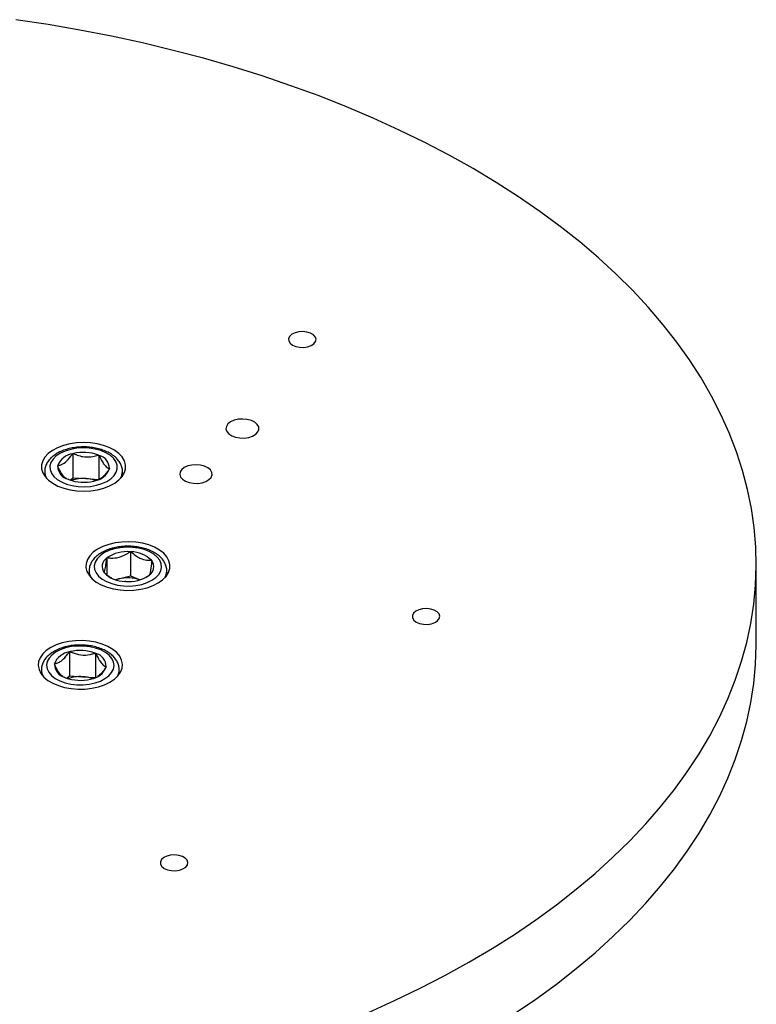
# Model space of a CAD drawing. Header units: millimetres. Extents: x 36 to 588, y 6 to 414.
# Tile 24 of 30: x 541 to 556, y 207 to 227. Entities that reach past the tile are written whole.
import ezdxf

# ---------------------------------------------------------------- set-up
doc = ezdxf.new("R2010")
doc.units = ezdxf.units.MM

msp = doc.modelspace()

# ---------------------------------------------------------------- linework, layer by layer
at = {"color": 7, "linetype": 'Continuous', "lineweight": 30}
for p, q in [((541.73093, 217.92393), (541.7375, 217.92919)), ((541.7375, 217.92919), (541.74868, 217.92853)), ((541.7375, 217.92919), (541.7375, 217.42837)), ((542.2624, 217.89824), (542.27357, 217.89758)), ((542.27357, 217.89758), (542.27817, 217.89167)), ((542.27357, 217.89758), (542.27357, 217.39712)), ((541.42205, 217.67699), (541.42862, 217.68224)), ((541.42665, 217.67107), (541.42205, 217.67699)), ((542.49419, 217.61377), (542.48762, 217.60851)), ((542.48959, 217.61969), (542.49419, 217.61377)), ((541.64267, 217.39318), (541.63807, 217.39909)), ((541.65384, 217.39252), (541.64267, 217.39318)), ((541.68023, 217.38259), (541.7375, 217.42837)), ((541.7375, 217.42837), (542.00554, 217.41257)), ((542.00554, 217.41257), (542.27284, 217.39681)), ((542.17874, 217.36157), (542.16757, 217.36223)), ((542.18531, 217.36682), (542.17874, 217.36157)), ((542.43327, 215.77619), (542.43441, 215.78264)), ((542.43441, 215.78264), (542.44465, 215.78529)), ((542.43441, 215.78264), (542.43441, 215.43233)), ((542.91579, 215.90734), (542.92603, 215.91)), ((542.92603, 215.91), (542.93514, 215.9062)), ((542.92603, 215.91), (542.92603, 215.40918)), ((543.3538, 215.73168), (543.36291, 215.72789)), ((543.36291, 215.72789), (543.36177, 215.72144)), ((542.37965, 215.47317), (542.3808, 215.47962)), ((542.38876, 215.46938), (542.37965, 215.47317)), ((542.68022, 215.3455), (542.92603, 215.40918)), ((542.92603, 215.40918), (543.12022, 215.32824)), ((543.30816, 215.41842), (543.29791, 215.41577)), ((543.3093, 215.42487), (543.30816, 215.41842)), ((542.61834, 215.32947), (542.68022, 215.3455)), ((542.81653, 215.29106), (542.80742, 215.29486)), ((542.82677, 215.29372), (542.81653, 215.29106)), ((541.66383, 213.84462), (541.67041, 213.84988)), ((541.67041, 213.84988), (541.68158, 213.84921)), ((541.67041, 213.84988), (541.67041, 213.34906)), ((542.1953, 213.81892), (542.20648, 213.81827)), ((542.20648, 213.81827), (542.21107, 213.81235)), ((542.20648, 213.81827), (542.20648, 213.31781)), ((541.35495, 213.59767), (541.36153, 213.60293)), ((541.35955, 213.59176), (541.35495, 213.59767)), ((542.42709, 213.53445), (542.42052, 213.5292)), ((542.42249, 213.54037), (542.42709, 213.53445)), ((541.57557, 213.31386), (541.57097, 213.31978)), ((541.61313, 213.30327), (541.67041, 213.34906)), ((541.67041, 213.34906), (541.93844, 213.33326)), ((541.93844, 213.33326), (542.20574, 213.31749)), ((541.58674, 213.3132), (541.57557, 213.31386)), ((542.11164, 213.28225), (542.10047, 213.28291)), ((542.11822, 213.28751), (542.11164, 213.28225))]:
    msp.add_line(p, q, dxfattribs=at)
at = {"color": 7, "linetype": 'Continuous', "lineweight": 30, "flags": 128}
for points in [[(547.82068, 206.42037), (548.36023, 206.6629), (548.8851, 206.91594), (549.39468, 207.17918), (549.88837, 207.45233), (550.36561, 207.73506), (550.82582, 208.02704), (551.26846, 208.32794), (551.69303, 208.6374), (552.09903, 208.95505), (552.48598, 209.28053), (552.85343, 209.61346), (553.20095, 209.95344), (553.52813, 210.30009), (553.8346, 210.65299), (554.11998, 211.01173), (554.38396, 211.37589), (554.62621, 211.74505), (554.84646, 212.11877), (555.04446, 212.49662), (555.21996, 212.87816), (555.37276, 213.26294), (555.50269, 213.65051), (555.60959, 214.04042), (555.69335, 214.43221), (555.75385, 214.82543), (555.79103, 215.2196), (555.80484, 215.61428), (555.79527, 216.00901), (555.76233, 216.40331), (555.70607, 216.79674), (555.62654, 217.18882), (555.52384, 217.5791), (555.39808, 217.96713), (555.24942, 218.35245), (555.07803, 218.73461), (554.88411, 219.11317), (554.66788, 219.48768), (554.4296, 219.8577), (554.16955, 220.2228), (553.88803, 220.58256), (553.58537, 220.93655), (553.26193, 221.28436), (552.91807, 221.62558), (552.55421, 221.95982), (552.17078, 222.28668), (551.7682, 222.60579), (551.34697, 222.91676), (550.90757, 223.21924), (550.45051, 223.51287), (549.97633, 223.7973), (549.48559, 224.07222), (548.97885, 224.33728), (548.45671, 224.5922), (547.91978, 224.83666), (547.36869, 225.07038), (546.80408, 225.29308), (546.22661, 225.50452), (545.63696, 225.70443), (545.03581, 225.89259), (544.42388, 226.06878), (543.80186, 226.23278), (543.1705, 226.38442), (542.53053, 226.5235), (541.8827, 226.64988), (541.22776, 226.7634), (540.56648, 226.86392)], [(546.38885, 220.43609), (546.31111, 220.41701), (546.24658, 220.38556), (546.20097, 220.34453), (546.17834, 220.29755), (546.18069, 220.24882), (546.20783, 220.20265), (546.25734, 220.16314), (546.32481, 220.13382), (546.40426, 220.11728), (546.48862, 220.11499), (546.57041, 220.12717), (546.64234, 220.15271), (546.69804, 220.18936), (546.73254, 220.23386), (546.7428, 220.28226), (546.72788, 220.33025), (546.68913, 220.37357), (546.62998, 220.40837), (546.55569, 220.43156), (546.47286, 220.44108), (546.38885, 220.43609)], [(545.14376, 218.63373), (545.05808, 218.61346), (544.98504, 218.5806), (544.93008, 218.53758), (544.89726, 218.4876), (544.88901, 218.43436), (544.90596, 218.38181), (544.94683, 218.33385), (545.0086, 218.29403), (545.08669, 218.26531), (545.17531, 218.24982), (545.26788, 218.2487), (545.35755, 218.26204), (545.43765, 218.28886), (545.50225, 218.32715), (545.54655, 218.37409), (545.56728, 218.42618), (545.56289, 218.47958), (545.53371, 218.53031), (545.4819, 218.57461), (545.41132, 218.6092), (545.32718, 218.63152), (545.23573, 218.6399), (545.14376, 218.63373)], [(541.1189, 217.53137), (541.16595, 217.45333), (541.23462, 217.38083), (541.32301, 217.31584), (541.42874, 217.26013), (541.5489, 217.21523), (541.68023, 217.18236), (541.81914, 217.16242), (541.96183, 217.15595), (542.10443, 217.16313), (542.24304, 217.18376), (542.37387, 217.21727), (542.49336, 217.26276), (542.59826, 217.31899), (542.68569, 217.38441), (542.75327, 217.45725), (542.79917, 217.53552), (542.82212, 217.61708), (542.82151, 217.69971), (542.79735, 217.78116), (542.75029, 217.8592), (542.68163, 217.9317), (542.59323, 217.99669), (542.4875, 218.0524), (542.36734, 218.09729), (542.23602, 218.13016), (542.09711, 218.15011), (541.95441, 218.15658), (541.81181, 218.1494), (541.6732, 218.12877), (541.54237, 218.09526), (541.42288, 218.04977), (541.31799, 217.99354), (541.23055, 217.92811), (541.16297, 217.85527), (541.11707, 217.77701), (541.09411, 217.69544), (541.09473, 217.61281), (541.1189, 217.53137)], [(541.39601, 217.87969), (541.331, 217.81607), (541.28735, 217.74664), (541.26653, 217.67377), (541.26927, 217.59992), (541.29547, 217.52763), (541.34424, 217.45934), (541.4139, 217.39739), (541.5021, 217.34388), (541.60583, 217.30064), (541.72156, 217.26914), (541.84534, 217.25045), (541.97297, 217.24522), (542.10008, 217.2536), (542.22237, 217.27534), (542.33565, 217.30967), (542.43608, 217.35543), (542.52024, 217.41107), (542.58524, 217.47468), (542.6289, 217.54411), (542.64971, 217.61699), (542.64697, 217.69083), (542.62077, 217.76313), (542.57201, 217.83142), (542.50234, 217.89337), (542.41414, 217.94688), (542.31041, 217.99011), (542.19468, 218.02162), (542.0709, 218.0403), (541.94327, 218.04554), (541.81616, 218.03715), (541.69387, 218.01542), (541.58059, 217.98109), (541.48016, 217.93533), (541.39601, 217.87969)], [(544.18714, 217.6925), (544.10315, 217.67263), (544.03155, 217.64042), (543.97766, 217.59825), (543.94548, 217.54924), (543.9374, 217.49705), (543.95401, 217.44553), (543.99408, 217.3985), (544.05464, 217.35946), (544.13121, 217.33131), (544.21809, 217.31612), (544.30884, 217.31502), (544.39675, 217.32811), (544.47528, 217.3544), (544.53861, 217.39194), (544.58204, 217.43796), (544.60237, 217.48903), (544.59806, 217.54138), (544.56946, 217.59111), (544.51867, 217.63455), (544.44946, 217.66846), (544.36697, 217.69034), (544.27732, 217.69856), (544.18714, 217.6925)], [(542.03631, 215.74549), (542.00947, 215.66432), (542.00615, 215.58172), (542.02641, 215.49992), (542.06972, 215.42116), (542.13491, 215.34759), (542.22016, 215.28122), (542.32319, 215.22386), (542.44117, 215.17706), (542.57087, 215.14212), (542.70878, 215.11997), (542.85111, 215.11124), (542.994, 215.11614), (543.13354, 215.13456), (543.26592, 215.16598), (543.38754, 215.20955), (543.49507, 215.26409), (543.5856, 215.3281), (543.65664, 215.39983), (543.70625, 215.47734), (543.73309, 215.55851), (543.73642, 215.64112), (543.71615, 215.72292), (543.67284, 215.80168), (543.60766, 215.87524), (543.5224, 215.94161), (543.41937, 215.99898), (543.3014, 216.04577), (543.17169, 216.08072), (543.03379, 216.10286), (542.89145, 216.1116), (542.74857, 216.10669), (542.60903, 216.08828), (542.47664, 216.05685), (542.35502, 216.01328), (542.24749, 215.95875), (542.15697, 215.89474), (542.08593, 215.823), (542.03631, 215.74549)], [(542.58742, 215.9657), (542.47602, 215.92937), (542.37808, 215.88184), (542.29694, 215.82474), (542.23535, 215.76), (542.19542, 215.68982), (542.17851, 215.61661), (542.18519, 215.54285), (542.21523, 215.47105), (542.26761, 215.40367), (542.34055, 215.34298), (542.43156, 215.29107), (542.53755, 215.2497), (542.65491, 215.22027), (542.77963, 215.20379), (542.90747, 215.20082), (543.03408, 215.21147), (543.15514, 215.23536), (543.26654, 215.27169), (543.36448, 215.31922), (543.44563, 215.37632), (543.50721, 215.44107), (543.54714, 215.51124), (543.56406, 215.58445), (543.55738, 215.65821), (543.52734, 215.73001), (543.47495, 215.7974), (543.40201, 215.85808), (543.311, 215.90999), (543.20501, 215.95137), (543.08766, 215.98079), (542.96294, 215.99727), (542.8351, 216.00024), (542.70849, 215.9896), (542.58742, 215.9657)], [(542.68022, 215.3455), (542.62628, 215.329), (542.62332, 215.32794)], [(548.93635, 214.73144), (548.85862, 214.71237), (548.79408, 214.68092), (548.74847, 214.63988), (548.72584, 214.59291), (548.7282, 214.54417), (548.75533, 214.498), (548.80484, 214.4585), (548.87231, 214.42918), (548.95176, 214.41264), (549.03613, 214.41035), (549.11791, 214.42252), (549.18984, 214.44807), (549.24554, 214.48472), (549.28005, 214.52922), (549.2903, 214.57762), (549.27539, 214.62561), (549.23663, 214.66893), (549.17748, 214.70373), (549.10319, 214.72692), (549.02036, 214.73644), (548.93635, 214.73144)], [(541.28404, 213.93407), (541.1905, 213.87152), (541.11606, 213.80094), (541.06277, 213.72426), (541.03207, 213.64355), (541.02479, 213.56102), (541.04115, 213.47893), (541.08069, 213.39951), (541.14233, 213.32494), (541.22439, 213.25723), (541.32464, 213.19825), (541.44034, 213.1496), (541.56833, 213.11261), (541.70512, 213.08828), (541.84699, 213.07728), (541.99005, 213.07991), (542.13041, 213.0961), (542.26425, 213.1254), (542.3879, 213.16703), (542.498, 213.21983), (542.59155, 213.28237), (542.66598, 213.35295), (542.71927, 213.42964), (542.74997, 213.51035), (542.75725, 213.59288), (542.7409, 213.67497), (542.70136, 213.75438), (542.63971, 213.82896), (542.55765, 213.89666), (542.4574, 213.95565), (542.34171, 214.0043), (542.21372, 214.04129), (542.07692, 214.06562), (541.93506, 214.07662), (541.79199, 214.07399), (541.65163, 214.0578), (541.51779, 214.02849), (541.39414, 213.98687), (541.28404, 213.93407)], [(541.96147, 213.96424), (541.83353, 213.96494), (541.70755, 213.95205), (541.58781, 213.92601), (541.47841, 213.88772), (541.38305, 213.83848), (541.30499, 213.77995), (541.24688, 213.71415), (541.21072, 213.6433), (541.19772, 213.56982), (541.20833, 213.49621), (541.24219, 213.42499), (541.29813, 213.35856), (541.37428, 213.2992), (541.46802, 213.24893), (541.57616, 213.20946), (541.69503, 213.18213), (541.82057, 213.16788), (541.94851, 213.16719), (542.07449, 213.18008), (542.19423, 213.20611), (542.30364, 213.2444), (542.39899, 213.29365), (542.47705, 213.35217), (542.53515, 213.41798), (542.57132, 213.48883), (542.58433, 213.56231), (542.57372, 213.63591), (542.53986, 213.70714), (542.4839, 213.77356), (542.40776, 213.83292), (542.31402, 213.88319), (542.20588, 213.92266), (542.08701, 213.94999), (541.96147, 213.96424)], [(550.82582, 206.39396), (551.26846, 206.69486), (551.69303, 207.00432), (552.09903, 207.32197), (552.48598, 207.64745), (552.85343, 207.98038), (553.20095, 208.32036), (553.52813, 208.66701), (553.8346, 209.01991), (554.11998, 209.37865), (554.38396, 209.74281), (554.62621, 210.11197), (554.84646, 210.48569), (555.04446, 210.86354), (555.21996, 211.24508), (555.37276, 211.62986), (555.50269, 212.01743), (555.60959, 212.40734), (555.69335, 212.79913), (555.75385, 213.19235), (555.79103, 213.58652), (555.80484, 213.9812), (555.80494, 214.01707)], [(543.75022, 209.65775), (543.67249, 209.63867), (543.60795, 209.60722), (543.56234, 209.56619), (543.53971, 209.51922), (543.54207, 209.47048), (543.5692, 209.42431), (543.6187, 209.3848), (543.68618, 209.35548), (543.76563, 209.33894), (543.84999, 209.33666), (543.93178, 209.34883), (544.00371, 209.37438), (544.05941, 209.41103), (544.09391, 209.45553), (544.10417, 209.50392), (544.08926, 209.55191), (544.0505, 209.59524), (543.99135, 209.63004), (543.91706, 209.65323), (543.83423, 209.66275), (543.75022, 209.65775)]]:
    msp.add_lwpolyline(points, dxfattribs=at)
at = {"color": 7, "linetype": 'Continuous', "lineweight": 30}
for centre, radius, start, end in [((541.78761, 217.54313), 0.38499, 98.46579, 158.818142), ((541.95661, 217.08358), 0.87016, 69.425935, 103.825253), ((542.20561, 217.61709), 0.284, 0.52312, 75.195371), ((541.71064, 217.67367), 0.284, 180.523152, 255.195365), ((542.12864, 217.74762), 0.38499, 278.465497, 338.818463), ((541.44854, 217.56142), 0.29048, 181.681908, 209.513904), ((541.95963, 218.20718), 0.87016, 249.425928, 283.825259), ((541.95464, 216.67405), 0.74028, 86.057168, 109.284177), ((541.96869, 216.70144), 0.71208, 70.526154, 87.03387), ((542.46615, 217.56167), 0.29196, 330.594371, 359.825158), ((542.54696, 215.60315), 0.20705, 123.305199, 216.628107), ((542.85495, 215.17184), 0.73802, 85.271439, 123.775688), ((542.93031, 215.30518), 0.60104, 45.203398, 89.539732), ((543.19561, 215.59791), 0.20705, 303.306159, 36.627147), ((542.36043, 215.51599), 0.2891, 179.241291, 209.536185), ((542.81226, 215.89591), 0.60107, 225.204558, 269.538572), ((542.87041, 214.60373), 0.76577, 71.037608, 104.380721), ((542.88761, 216.02923), 0.73803, 265.271684, 303.775443), ((543.37828, 215.51728), 0.29309, 330.616625, 358.287781), ((541.7205, 213.46383), 0.38498, 98.465448, 158.818744), ((541.88951, 213.00426), 0.87016, 69.425967, 103.825251), ((542.1385, 213.53778), 0.284, 0.52307, 75.195434), ((541.64354, 213.59435), 0.284, 180.523179, 255.195325), ((542.06154, 213.6683), 0.38498, 278.465442, 338.818863), ((541.38102, 213.48193), 0.29004, 181.080089, 209.524082), ((541.88754, 212.59473), 0.74027, 86.057098, 109.284175), ((541.90159, 212.62213), 0.71208, 70.526168, 87.033911), ((542.39836, 213.48266), 0.29271, 330.607718, 358.813159), ((541.89253, 214.12786), 0.87016, 249.425942, 283.825235)]:
    msp.add_arc(centre, radius, start, end, dxfattribs=at)
for points, knots in [([(542.756, 217.56126), (542.75656, 217.56867), (542.75928, 217.6041), (542.74281, 217.66713), (542.70755, 217.74599), (542.65218, 217.81899), (542.57935, 217.88536), (542.48935, 217.94368), (542.38459, 217.99213), (542.2683, 218.02921), (542.14406, 218.05402), (542.01518, 218.06611), (541.88492, 218.06531), (541.75649, 218.05162), (541.63291, 218.02529), (541.51758, 217.98639), (541.41402, 217.93728), (541.35709, 217.89599), (541.3294, 217.8759)], [0, 0, 0, 0, 0.016001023, 0.076566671, 0.137038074, 0.199001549, 0.263288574, 0.329582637, 0.396903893, 0.464334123, 0.53156452, 0.598612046, 0.665586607, 0.732634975, 0.799867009, 0.867450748, 0.9355297, 1, 1, 1, 1]), ([(541.3294, 217.8759), (541.31488, 217.86359), (541.27356, 217.82856), (541.22137, 217.76577), (541.17921, 217.68488), (541.15812, 217.61289), (541.16016, 217.5673), (541.16087, 217.55142)], [0, 0, 0, 0, 0.14028312, 0.39898603, 0.62642752, 0.86984049, 1, 1, 1, 1]), ([(541.42862, 217.68224), (541.44475, 217.68499), (541.49397, 217.69337), (541.58679, 217.74339), (541.67359, 217.84132), (541.7195, 217.90747), (541.73093, 217.92393)], [0, 0, 0, 0, 0.16917629, 0.5164551, 0.87962606, 1, 1, 1, 1]), ([(541.74868, 217.92853), (541.78412, 217.91358), (541.8562, 217.88318), (541.99159, 217.85357), (542.1334, 217.85919), (542.22445, 217.88675), (542.2624, 217.89824)], [0, 0, 0, 0, 0.21735432, 0.44192476, 0.76740117, 1, 1, 1, 1]), ([(542.27817, 217.89167), (542.29276, 217.86004), (542.32242, 217.79573), (542.37814, 217.70242), (542.4365, 217.64133), (542.47398, 217.62605), (542.48959, 217.61969)], [0, 0, 0, 0, 0.21736042, 0.44193175, 0.767409, 1, 1, 1, 1]), ([(541.605, 217.41534), (541.60126, 217.41704), (541.58232, 217.42566), (541.53794, 217.46818), (541.47977, 217.55591), (541.44228, 217.63719), (541.42665, 217.67107)], [0, 0, 0, 0, 0.066004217, 0.334004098, 0.722423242, 1, 1, 1, 1]), ([(542.48762, 217.60851), (542.4762, 217.59217), (542.43034, 217.5265), (542.36247, 217.44373), (542.3088, 217.41779), (542.29245, 217.4099)], [0, 0, 0, 0, 0.1873287, 0.75250362, 1, 1, 1, 1]), ([(542.56067, 215.98186), (542.53958, 215.97599), (542.47863, 215.95902), (542.38477, 215.92153), (542.28529, 215.866), (542.20105, 215.79909), (542.13697, 215.72484), (542.09409, 215.64388), (542.07256, 215.57565), (542.07371, 215.53367), (542.07404, 215.52145)], [0, 0, 0, 0, 0.07803297, 0.22545966, 0.37410391, 0.52379574, 0.67284256, 0.80319281, 0.94273944, 1, 1, 1, 1]), ([(543.66882, 215.50727), (543.66967, 215.51647), (543.6731, 215.55368), (543.65726, 215.61866), (543.62271, 215.69775), (543.56818, 215.77102), (543.49613, 215.83771), (543.40685, 215.89644), (543.30269, 215.94535), (543.18684, 215.98297), (543.06288, 216.00832), (542.93412, 216.02104), (542.80397, 216.02063), (542.67764, 216.00845), (542.59884, 215.99054), (542.56067, 215.98186)], [0, 0, 0, 0, 0.0248846, 0.10069973, 0.17632489, 0.25373854, 0.33404556, 0.41690692, 0.50110999, 0.58548891, 0.66962256, 0.7535211, 0.83732169, 0.92120967, 1, 1, 1, 1]), ([(542.3808, 215.47962), (542.38442, 215.48723), (542.39178, 215.50268), (542.40561, 215.55921), (542.42009, 215.65507), (542.42939, 215.74056), (542.43327, 215.77619)], [0, 0, 0, 0, 0.21735607, 0.44193041, 0.76739894, 1, 1, 1, 1]), ([(542.44465, 215.78529), (542.46978, 215.78166), (542.5465, 215.77056), (542.69115, 215.78385), (542.82643, 215.84743), (542.89798, 215.8954), (542.91579, 215.90734)], [0, 0, 0, 0, 0.16918048, 0.5164592, 0.87962706, 1, 1, 1, 1]), ([(542.93514, 215.9062), (542.96403, 215.8813), (543.02276, 215.83067), (543.13311, 215.76304), (543.24868, 215.72886), (543.32288, 215.73085), (543.3538, 215.73168)], [0, 0, 0, 0, 0.2173594, 0.44193029, 0.76740734, 1, 1, 1, 1]), ([(543.36177, 215.72144), (543.35815, 215.68812), (543.35079, 215.62036), (543.33696, 215.52057), (543.32247, 215.45269), (543.31317, 215.43306), (543.3093, 215.42487)], [0, 0, 0, 0, 0.21735591, 0.44193009, 0.7674098, 1, 1, 1, 1]), ([(542.53683, 215.36419), (542.51868, 215.37306), (542.46666, 215.39847), (542.41948, 215.44141), (542.38876, 215.46938)], [0, 0, 0, 0, 0.348938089, 1, 1, 1, 1]), ([(543.29791, 215.41577), (543.28041, 215.4029), (543.25702, 215.38571), (543.23118, 215.37468), (543.22468, 215.37191)], [0, 0, 0, 0, 0.74840384, 1, 1, 1, 1]), ([(541.96775, 213.98363), (541.94481, 213.98461), (541.87879, 213.98745), (541.76904, 213.98223), (541.64216, 213.96389), (541.52129, 213.93279), (541.40944, 213.88951), (541.30941, 213.83438), (541.22434, 213.76802), (541.15945, 213.69416), (541.11527, 213.61348), (541.09212, 213.54027), (541.09324, 213.49304), (541.09365, 213.47567)], [0, 0, 0, 0, 0.05300645, 0.1526093, 0.25245177, 0.35265828, 0.45347418, 0.55508557, 0.65743141, 0.75941503, 0.84872469, 0.9443674, 1, 1, 1, 1]), ([(542.689, 213.47589), (542.68967, 213.48274), (542.69311, 213.5176), (542.67806, 213.58038), (542.64457, 213.65972), (542.59085, 213.73327), (542.51963, 213.8003), (542.43111, 213.85942), (542.32758, 213.90888), (542.21218, 213.94686), (542.0912, 213.97296), (542.00796, 213.98015), (541.96775, 213.98363)], [0, 0, 0, 0, 0.024995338, 0.127293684, 0.229228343, 0.333465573, 0.441577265, 0.55319146, 0.666696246, 0.780493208, 0.893969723, 1, 1, 1, 1]), ([(541.36153, 213.60293), (541.38239, 213.60675), (541.4248, 213.61451), (541.50447, 213.65657), (541.58792, 213.73728), (541.6415, 213.81304), (541.66383, 213.84462)], [0, 0, 0, 0, 0.21735914, 0.44193539, 0.76740266, 1, 1, 1, 1]), ([(541.68158, 213.84921), (541.70898, 213.83745), (541.79263, 213.80155), (541.95035, 213.76806), (542.09786, 213.7879), (542.17588, 213.81274), (542.1953, 213.81892)], [0, 0, 0, 0, 0.16917265, 0.5164468, 0.87961757, 1, 1, 1, 1]), ([(542.21107, 213.81235), (542.22566, 213.78072), (542.25532, 213.71642), (542.31105, 213.6231), (542.36941, 213.56202), (542.40688, 213.54674), (542.42249, 213.54037)], [0, 0, 0, 0, 0.21736042, 0.4419268, 0.76740449, 1, 1, 1, 1]), ([(541.5379, 213.33602), (541.53416, 213.33772), (541.51524, 213.34635), (541.47083, 213.38886), (541.41267, 213.47659), (541.37518, 213.55788), (541.35955, 213.59176)], [0, 0, 0, 0, 0.06600985, 0.33400397, 0.72242308, 1, 1, 1, 1]), ([(542.42052, 213.5292), (542.39968, 213.50001), (542.35732, 213.44066), (542.2966, 213.37124), (542.25874, 213.3499), (542.24423, 213.34172)], [0, 0, 0, 0, 0.37376617, 0.75994225, 1, 1, 1, 1])]:
    msp.add_open_spline(points, degree=3, knots=knots, dxfattribs=at)
for points in [[(541.15812, 217.55828), (541.15812, 217.46384)], [(542.75812, 217.46384), (542.75812, 217.55828)], [(555.80494, 214.01707), (555.80494, 215.65015)], [(542.07128, 215.51343), (542.07128, 215.41899)], [(543.67129, 215.41899), (543.67129, 215.51343)], [(541.09102, 213.47896), (541.09102, 213.38452)], [(542.69102, 213.38452), (542.69102, 213.47896)]]:
    msp.add_open_spline(points, degree=1, dxfattribs=at)

doc.saveas('drawing.dxf')
